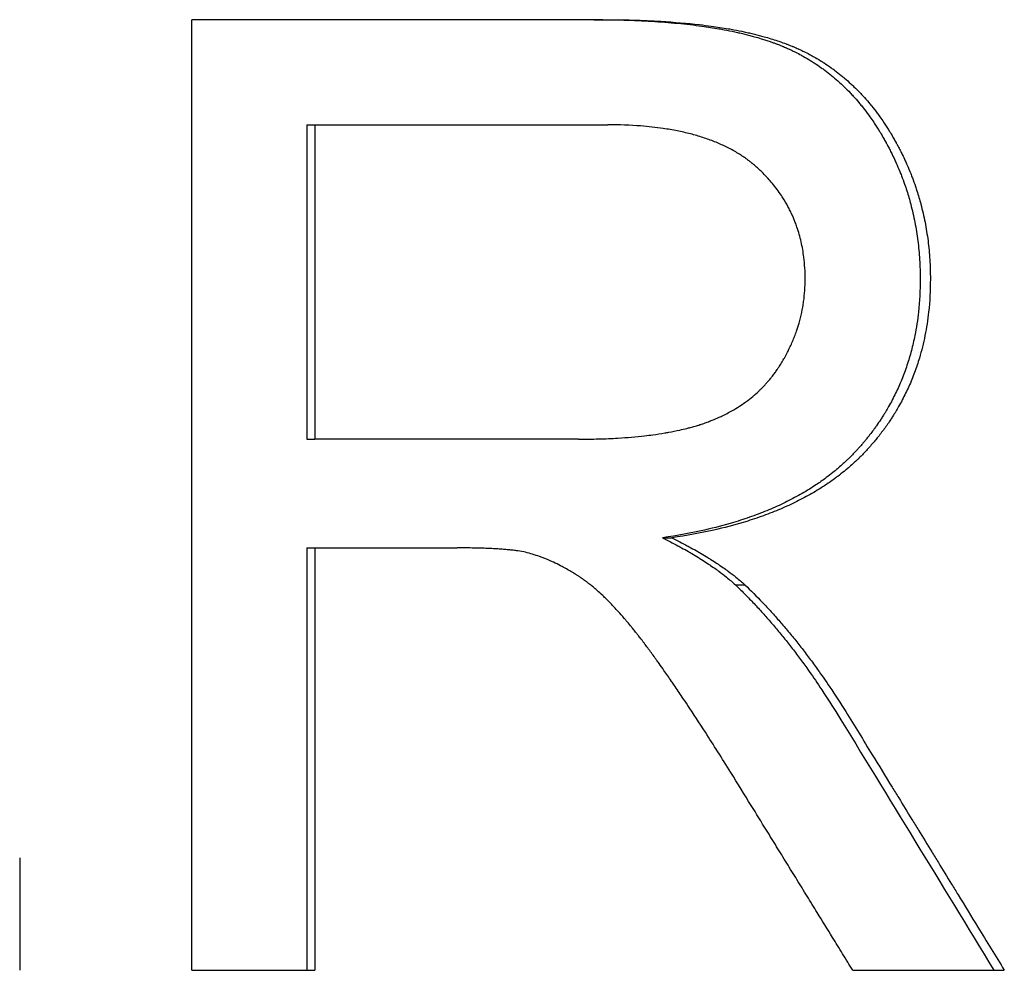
# Paper-space layout 'Layout1' of a CAD drawing. Extents: x -4 to 4, y -0.26 to 6.56.
# Tile 9 of 9: x 0.56 to 0.82, y 0.87 to 1.12. Entities that reach past the tile are written whole.
import ezdxf

# ---------------------------------------------------------------- set-up
doc = ezdxf.new("R2010")
doc.units = 0
doc.header["$MEASUREMENT"] = 0
doc.layers.get('0').update_dxf_attribs({"linetype": 'CONTINUOUS'})

psp = doc.layouts.get("Layout1")

# ---------------------------------------------------------------- linework, layer by layer
for p, q in [((0.71384, 1.1249), (0.60566, 1.1249)), ((0.60566, 0.8749), (0.60566, 1.1249)), ((0.63597, 1.09728), (0.63597, 1.01458)), ((0.63597, 1.09728), (0.63809, 1.09728)), ((0.63809, 1.09728), (0.63809, 1.01458)), ((0.63809, 1.09728), (0.71513, 1.09728)), ((0.63597, 1.01458), (0.63809, 1.01458)), ((0.70736, 1.01458), (0.63809, 1.01458)), ((0.72952, 0.98866), (0.73196, 0.98866)), ((0.63597, 0.98599), (0.63809, 0.98599)), ((0.63809, 0.98599), (0.63809, 0.8749)), ((0.63809, 0.98599), (0.67547, 0.98599)), ((0.74866, 0.97628), (0.75116, 0.97628)), ((0.56043, 0.90444), (0.56043, 0.8749)), ((0.60566, 0.8749), (0.63809, 0.8749)), ((0.77954, 0.8749), (0.81939, 0.8749))]:
    psp.add_line(p, q)
for points, knots in [([(0.71146, 1.1249), (0.71415, 1.1249), (0.71676, 1.12487), (0.71928, 1.1248), (0.72181, 1.12473), (0.72426, 1.12462), (0.72663, 1.12448), (0.72781, 1.12441), (0.72897, 1.12433), (0.73011, 1.12424), (0.7324, 1.12407), (0.7346, 1.12386), (0.73673, 1.12361), (0.73779, 1.12349), (0.73883, 1.12335), (0.73985, 1.12321), (0.74139, 1.123), (0.74287, 1.12277), (0.74431, 1.12252), (0.74479, 1.12244), (0.74527, 1.12235), (0.74574, 1.12226), (0.74668, 1.12209), (0.7476, 1.1219), (0.7485, 1.12171), (0.74895, 1.12161), (0.7494, 1.12151), (0.74984, 1.12141), (0.75072, 1.12121), (0.75158, 1.121), (0.75242, 1.12078), (0.75284, 1.12067), (0.75326, 1.12055), (0.75367, 1.12044), (0.75428, 1.12027), (0.75489, 1.12009), (0.75548, 1.11991), (0.75568, 1.11985), (0.75587, 1.11979), (0.75607, 1.11973), (0.75646, 1.1196), (0.75685, 1.11948), (0.75723, 1.11935), (0.75742, 1.11929), (0.7576, 1.11922), (0.75779, 1.11916), (0.75807, 1.11906), (0.75835, 1.11896), (0.75863, 1.11886), (0.7589, 1.11876), (0.75918, 1.11866), (0.75945, 1.11856), (0.75954, 1.11852), (0.75963, 1.11849), (0.75972, 1.11845), (0.75989, 1.11838), (0.76007, 1.11832), (0.76025, 1.11825), (0.76034, 1.11821), (0.76042, 1.11818), (0.76051, 1.11814), (0.76069, 1.11807), (0.76086, 1.118), (0.76104, 1.11793), (0.76112, 1.11789), (0.76121, 1.11785), (0.7613, 1.11782), (0.76147, 1.11774), (0.76164, 1.11767), (0.76181, 1.1176), (0.7619, 1.11756), (0.76199, 1.11752), (0.76207, 1.11748), (0.76224, 1.11741), (0.76242, 1.11733), (0.76259, 1.11725), (0.76267, 1.11722), (0.76276, 1.11718), (0.76284, 1.11714), (0.7631, 1.11702), (0.76335, 1.1169), (0.7636, 1.11678), (0.76377, 1.1167), (0.76394, 1.11662), (0.76411, 1.11654), (0.76461, 1.11629), (0.7651, 1.11604), (0.7656, 1.11578), (0.76592, 1.1156), (0.76625, 1.11542), (0.76657, 1.11524), (0.76722, 1.11488), (0.76786, 1.1145), (0.76849, 1.11411), (0.7688, 1.11392), (0.76911, 1.11372), (0.76942, 1.11352), (0.77004, 1.11312), (0.77065, 1.1127), (0.77126, 1.11227), (0.77156, 1.11206), (0.77186, 1.11184), (0.77215, 1.11162), (0.77275, 1.11118), (0.77333, 1.11072), (0.77391, 1.11025), (0.7742, 1.11002), (0.77448, 1.10978), (0.77476, 1.10954), (0.77533, 1.10905), (0.77589, 1.10856), (0.77644, 1.10805), (0.77671, 1.10779), (0.77698, 1.10754), (0.77725, 1.10727), (0.7778, 1.10675), (0.77833, 1.10622), (0.77885, 1.10567), (0.77911, 1.10539), (0.77937, 1.10511), (0.77963, 1.10483), (0.78014, 1.10427), (0.78064, 1.10369), (0.78114, 1.1031), (0.78139, 1.10281), (0.78163, 1.10251), (0.78188, 1.10221), (0.78236, 1.1016), (0.78284, 1.10099), (0.78331, 1.10036), (0.78355, 1.10004), (0.78378, 1.09972), (0.78401, 1.0994), (0.78435, 1.09892), (0.78469, 1.09843), (0.78503, 1.09793), (0.78514, 1.09776), (0.78525, 1.0976), (0.78536, 1.09743), (0.78558, 1.09709), (0.7858, 1.09676), (0.78602, 1.09641), (0.78613, 1.09624), (0.78624, 1.09607), (0.78634, 1.0959), (0.7865, 1.09564), (0.78666, 1.09538), (0.78682, 1.09512), (0.78688, 1.09503), (0.78693, 1.09494), (0.78698, 1.09485), (0.78709, 1.09468), (0.78719, 1.0945), (0.78729, 1.09432), (0.78735, 1.09423), (0.7874, 1.09414), (0.78745, 1.09405), (0.78755, 1.09388), (0.78766, 1.0937), (0.78776, 1.09352), (0.78781, 1.09343), (0.78786, 1.09334), (0.78791, 1.09325), (0.78801, 1.09307), (0.78811, 1.09289), (0.78821, 1.09272), (0.78826, 1.09263), (0.78831, 1.09254), (0.78836, 1.09245), (0.7885, 1.09218), (0.78865, 1.09191), (0.78879, 1.09164), (0.78889, 1.09145), (0.78898, 1.09127), (0.78908, 1.09109), (0.78927, 1.09073), (0.78945, 1.09037), (0.78963, 1.09), (0.78973, 1.08982), (0.78982, 1.08964), (0.7899, 1.08946), (0.79017, 1.08891), (0.79043, 1.08836), (0.79069, 1.0878), (0.79086, 1.08743), (0.79102, 1.08706), (0.79118, 1.08669), (0.79151, 1.08595), (0.79182, 1.0852), (0.79212, 1.08445), (0.79227, 1.08407), (0.79242, 1.0837), (0.79256, 1.08332), (0.79284, 1.08256), (0.79312, 1.0818), (0.79338, 1.08104), (0.79351, 1.08065), (0.79363, 1.08027), (0.79376, 1.07988), (0.79413, 1.07873), (0.79447, 1.07756), (0.79478, 1.07639), (0.79499, 1.0756), (0.79518, 1.07481), (0.79536, 1.07402), (0.79573, 1.07243), (0.79604, 1.07083), (0.7963, 1.06921), (0.79643, 1.06839), (0.79655, 1.06758), (0.79665, 1.06676), (0.79686, 1.06512), (0.79701, 1.06346), (0.79712, 1.06178), (0.79722, 1.0601), (0.79727, 1.0584), (0.79727, 1.05669)], [0, 0, 0, 0, 0.125, 0.125, 0.125, 0.25, 0.25, 0.25, 0.3125, 0.3125, 0.3125, 0.4375, 0.4375, 0.4375, 0.5, 0.5, 0.5, 0.59375, 0.59375, 0.59375, 0.625, 0.625, 0.625, 0.6875, 0.6875, 0.6875, 0.71875, 0.71875, 0.71875, 0.78125, 0.78125, 0.78125, 0.8125, 0.8125, 0.8125, 0.859375, 0.859375, 0.859375, 0.875, 0.875, 0.875, 0.90625, 0.90625, 0.90625, 0.921875, 0.921875, 0.921875, 0.945312, 0.945312, 0.945312, 0.96875, 0.96875, 0.96875, 0.976562, 0.976562, 0.976562, 0.992188, 0.992188, 0.992188, 1, 1, 1, 1.015625, 1.015625, 1.015625, 1.023438, 1.023438, 1.023438, 1.039062, 1.039062, 1.039062, 1.046875, 1.046875, 1.046875, 1.0625, 1.0625, 1.0625, 1.070312, 1.070312, 1.070312, 1.09375, 1.09375, 1.09375, 1.109375, 1.109375, 1.109375, 1.15625, 1.15625, 1.15625, 1.1875, 1.1875, 1.1875, 1.25, 1.25, 1.25, 1.28125, 1.28125, 1.28125, 1.34375, 1.34375, 1.34375, 1.375, 1.375, 1.375, 1.4375, 1.4375, 1.4375, 1.46875, 1.46875, 1.46875, 1.53125, 1.53125, 1.53125, 1.5625, 1.5625, 1.5625, 1.625, 1.625, 1.625, 1.65625, 1.65625, 1.65625, 1.71875, 1.71875, 1.71875, 1.75, 1.75, 1.75, 1.8125, 1.8125, 1.8125, 1.84375, 1.84375, 1.84375, 1.890625, 1.890625, 1.890625, 1.90625, 1.90625, 1.90625, 1.9375, 1.9375, 1.9375, 1.953125, 1.953125, 1.953125, 1.976562, 1.976562, 1.976562, 1.984375, 1.984375, 1.984375, 2, 2, 2, 2.007812, 2.007812, 2.007812, 2.023438, 2.023438, 2.023438, 2.03125, 2.03125, 2.03125, 2.046875, 2.046875, 2.046875, 2.054688, 2.054688, 2.054688, 2.078125, 2.078125, 2.078125, 2.09375, 2.09375, 2.09375, 2.125, 2.125, 2.125, 2.140625, 2.140625, 2.140625, 2.1875, 2.1875, 2.1875, 2.21875, 2.21875, 2.21875, 2.28125, 2.28125, 2.28125, 2.3125, 2.3125, 2.3125, 2.375, 2.375, 2.375, 2.40625, 2.40625, 2.40625, 2.5, 2.5, 2.5, 2.5625, 2.5625, 2.5625, 2.6875, 2.6875, 2.6875, 2.75, 2.75, 2.75, 2.875, 2.875, 2.875, 3, 3, 3, 3]), ([(0.71384, 1.1249), (0.71654, 1.1249), (0.71915, 1.12487), (0.72169, 1.1248), (0.72423, 1.12473), (0.72668, 1.12462), (0.72906, 1.12448), (0.73262, 1.12427), (0.736, 1.12398), (0.73919, 1.12361), (0.74026, 1.12349), (0.7413, 1.12335), (0.74233, 1.12321), (0.74386, 1.123), (0.74536, 1.12277), (0.7468, 1.12252), (0.74729, 1.12244), (0.74776, 1.12235), (0.74824, 1.12226), (0.74918, 1.12209), (0.7501, 1.1219), (0.75101, 1.12171), (0.75146, 1.12161), (0.75191, 1.12151), (0.75235, 1.12141), (0.75323, 1.12121), (0.7541, 1.121), (0.75494, 1.12078), (0.75536, 1.12067), (0.75578, 1.12055), (0.75619, 1.12044), (0.75742, 1.1201), (0.75861, 1.11973), (0.75976, 1.11935), (0.75995, 1.11929), (0.76014, 1.11922), (0.76033, 1.11916), (0.76089, 1.11896), (0.76144, 1.11876), (0.76199, 1.11856), (0.76208, 1.11852), (0.76217, 1.11849), (0.76226, 1.11845), (0.7627, 1.11828), (0.76314, 1.11811), (0.76358, 1.11793), (0.76367, 1.11789), (0.76375, 1.11785), (0.76384, 1.11782), (0.7641, 1.11771), (0.76436, 1.1176), (0.76462, 1.11748), (0.76479, 1.11741), (0.76496, 1.11733), (0.76514, 1.11725), (0.76522, 1.11722), (0.76531, 1.11718), (0.76539, 1.11714), (0.76565, 1.11702), (0.7659, 1.1169), (0.76616, 1.11678), (0.76633, 1.1167), (0.76649, 1.11662), (0.76666, 1.11654), (0.76717, 1.11629), (0.76766, 1.11604), (0.76816, 1.11578), (0.76849, 1.1156), (0.76881, 1.11542), (0.76914, 1.11524), (0.76979, 1.11488), (0.77043, 1.1145), (0.77106, 1.11411), (0.77137, 1.11392), (0.77169, 1.11372), (0.772, 1.11352), (0.77262, 1.11312), (0.77323, 1.1127), (0.77384, 1.11227), (0.77414, 1.11206), (0.77444, 1.11184), (0.77474, 1.11162), (0.77533, 1.11118), (0.77592, 1.11072), (0.7765, 1.11025), (0.77678, 1.11002), (0.77707, 1.10978), (0.77736, 1.10954), (0.77792, 1.10905), (0.77848, 1.10856), (0.77903, 1.10805), (0.77931, 1.10779), (0.77958, 1.10754), (0.77985, 1.10727), (0.7804, 1.10675), (0.78093, 1.10622), (0.78145, 1.10567), (0.78172, 1.10539), (0.78198, 1.10511), (0.78223, 1.10483), (0.78275, 1.10427), (0.78325, 1.10369), (0.78375, 1.1031), (0.784, 1.10281), (0.78425, 1.10251), (0.78449, 1.10221), (0.78498, 1.1016), (0.78546, 1.10099), (0.78593, 1.10036), (0.78617, 1.10004), (0.7864, 1.09972), (0.78663, 1.0994), (0.78698, 1.09892), (0.78732, 1.09843), (0.78765, 1.09793), (0.78777, 1.09776), (0.78788, 1.0976), (0.78799, 1.09743), (0.78821, 1.09709), (0.78843, 1.09676), (0.78865, 1.09641), (0.78876, 1.09624), (0.78887, 1.09607), (0.78897, 1.0959), (0.78913, 1.09564), (0.78929, 1.09538), (0.78945, 1.09512), (0.78951, 1.09503), (0.78956, 1.09494), (0.78961, 1.09485), (0.78972, 1.09468), (0.78982, 1.0945), (0.78993, 1.09432), (0.78998, 1.09423), (0.79003, 1.09414), (0.79008, 1.09405), (0.79019, 1.09388), (0.79029, 1.0937), (0.79039, 1.09352), (0.79044, 1.09343), (0.79049, 1.09334), (0.79054, 1.09325), (0.79064, 1.09307), (0.79074, 1.09289), (0.79084, 1.09272), (0.79089, 1.09263), (0.79094, 1.09254), (0.79099, 1.09245), (0.79114, 1.09218), (0.79129, 1.09191), (0.79143, 1.09164), (0.79153, 1.09145), (0.79162, 1.09127), (0.79172, 1.09109), (0.79191, 1.09073), (0.79209, 1.09037), (0.79227, 1.09), (0.79237, 1.08982), (0.79246, 1.08964), (0.79255, 1.08946), (0.79282, 1.08891), (0.79308, 1.08836), (0.79333, 1.0878), (0.7935, 1.08743), (0.79367, 1.08706), (0.79383, 1.08669), (0.79416, 1.08595), (0.79447, 1.0852), (0.79477, 1.08445), (0.79492, 1.08407), (0.79507, 1.0837), (0.79521, 1.08332), (0.7955, 1.08256), (0.79577, 1.0818), (0.79603, 1.08104), (0.79616, 1.08065), (0.79629, 1.08027), (0.79641, 1.07988), (0.79678, 1.07873), (0.79713, 1.07756), (0.79744, 1.07639), (0.79765, 1.0756), (0.79784, 1.07481), (0.79802, 1.07402), (0.79839, 1.07243), (0.7987, 1.07083), (0.79896, 1.06921), (0.79909, 1.06839), (0.79921, 1.06758), (0.79932, 1.06676), (0.79952, 1.06512), (0.79968, 1.06346), (0.79978, 1.06178), (0.79989, 1.0601), (0.79994, 1.0584), (0.79994, 1.05669)], [0, 0, 0, 0, 0.125, 0.125, 0.125, 0.25, 0.25, 0.25, 0.4375, 0.4375, 0.4375, 0.5, 0.5, 0.5, 0.59375, 0.59375, 0.59375, 0.625, 0.625, 0.625, 0.6875, 0.6875, 0.6875, 0.71875, 0.71875, 0.71875, 0.78125, 0.78125, 0.78125, 0.8125, 0.8125, 0.8125, 0.90625, 0.90625, 0.90625, 0.921875, 0.921875, 0.921875, 0.96875, 0.96875, 0.96875, 0.976562, 0.976562, 0.976562, 1.015625, 1.015625, 1.015625, 1.023438, 1.023438, 1.023438, 1.046875, 1.046875, 1.046875, 1.0625, 1.0625, 1.0625, 1.070312, 1.070312, 1.070312, 1.09375, 1.09375, 1.09375, 1.109375, 1.109375, 1.109375, 1.15625, 1.15625, 1.15625, 1.1875, 1.1875, 1.1875, 1.25, 1.25, 1.25, 1.28125, 1.28125, 1.28125, 1.34375, 1.34375, 1.34375, 1.375, 1.375, 1.375, 1.4375, 1.4375, 1.4375, 1.46875, 1.46875, 1.46875, 1.53125, 1.53125, 1.53125, 1.5625, 1.5625, 1.5625, 1.625, 1.625, 1.625, 1.65625, 1.65625, 1.65625, 1.71875, 1.71875, 1.71875, 1.75, 1.75, 1.75, 1.8125, 1.8125, 1.8125, 1.84375, 1.84375, 1.84375, 1.890625, 1.890625, 1.890625, 1.90625, 1.90625, 1.90625, 1.9375, 1.9375, 1.9375, 1.953125, 1.953125, 1.953125, 1.976562, 1.976562, 1.976562, 1.984375, 1.984375, 1.984375, 2, 2, 2, 2.007812, 2.007812, 2.007812, 2.023438, 2.023438, 2.023438, 2.03125, 2.03125, 2.03125, 2.046875, 2.046875, 2.046875, 2.054688, 2.054688, 2.054688, 2.078125, 2.078125, 2.078125, 2.09375, 2.09375, 2.09375, 2.125, 2.125, 2.125, 2.140625, 2.140625, 2.140625, 2.1875, 2.1875, 2.1875, 2.21875, 2.21875, 2.21875, 2.28125, 2.28125, 2.28125, 2.3125, 2.3125, 2.3125, 2.375, 2.375, 2.375, 2.40625, 2.40625, 2.40625, 2.5, 2.5, 2.5, 2.5625, 2.5625, 2.5625, 2.6875, 2.6875, 2.6875, 2.75, 2.75, 2.75, 2.875, 2.875, 2.875, 3, 3, 3, 3]), ([(0.76702, 1.05669), (0.76702, 1.05866), (0.7669, 1.06057), (0.76667, 1.06242), (0.7665, 1.06381), (0.76626, 1.06517), (0.76596, 1.06649), (0.76566, 1.06781), (0.76529, 1.06911), (0.76486, 1.07036), (0.76471, 1.07078), (0.76456, 1.0712), (0.7644, 1.07161), (0.76409, 1.07244), (0.76374, 1.07325), (0.76337, 1.07404), (0.76318, 1.07444), (0.76299, 1.07483), (0.76278, 1.07522), (0.76238, 1.076), (0.76195, 1.07677), (0.76149, 1.07752), (0.76126, 1.0779), (0.76102, 1.07827), (0.76078, 1.07864), (0.76041, 1.07919), (0.76003, 1.07974), (0.75963, 1.08027), (0.75923, 1.08081), (0.75881, 1.08134), (0.75838, 1.08186), (0.75802, 1.08229), (0.75765, 1.08272), (0.75726, 1.08314), (0.75719, 1.08322), (0.75711, 1.08331), (0.75703, 1.08339), (0.75668, 1.08377), (0.75633, 1.08414), (0.75596, 1.08451), (0.75584, 1.08463), (0.75571, 1.08476), (0.75559, 1.08488), (0.75534, 1.08512), (0.75509, 1.08536), (0.75483, 1.0856), (0.7547, 1.08572), (0.75458, 1.08584), (0.75444, 1.08596), (0.75431, 1.08608), (0.75418, 1.0862), (0.75405, 1.08631), (0.75392, 1.08643), (0.75378, 1.08655), (0.75365, 1.08666), (0.75351, 1.08678), (0.75338, 1.08689), (0.75324, 1.087), (0.75319, 1.08704), (0.75315, 1.08708), (0.7531, 1.08711), (0.75296, 1.08723), (0.75282, 1.08734), (0.75268, 1.08745), (0.75259, 1.08752), (0.75249, 1.0876), (0.7524, 1.08767), (0.75221, 1.08781), (0.75202, 1.08796), (0.75182, 1.0881), (0.75173, 1.08817), (0.75163, 1.08824), (0.75153, 1.08831), (0.75124, 1.08852), (0.75094, 1.08873), (0.75064, 1.08893), (0.75043, 1.08907), (0.75023, 1.0892), (0.75002, 1.08934), (0.74961, 1.0896), (0.74919, 1.08986), (0.74876, 1.09011), (0.74854, 1.09024), (0.74833, 1.09036), (0.74811, 1.09048), (0.74745, 1.09085), (0.74677, 1.0912), (0.74608, 1.09154), (0.74562, 1.09176), (0.74514, 1.09198), (0.74466, 1.09219), (0.7437, 1.09262), (0.74271, 1.09301), (0.74168, 1.09338), (0.74117, 1.09357), (0.74064, 1.09375), (0.74011, 1.09392), (0.73905, 1.09426), (0.73796, 1.09458), (0.73683, 1.09487), (0.73626, 1.09502), (0.73569, 1.09516), (0.73511, 1.09529), (0.73395, 1.09555), (0.73275, 1.09579), (0.73152, 1.096), (0.7309, 1.09611), (0.73028, 1.09621), (0.72965, 1.0963), (0.72775, 1.09658), (0.72578, 1.0968), (0.72373, 1.09696), (0.721, 1.09717), (0.71813, 1.09728), (0.71513, 1.09728)], [0, 0, 0, 0, 0.166667, 0.166667, 0.166667, 0.291667, 0.291667, 0.291667, 0.416667, 0.416667, 0.416667, 0.458333, 0.458333, 0.458333, 0.541667, 0.541667, 0.541667, 0.583333, 0.583333, 0.583333, 0.666667, 0.666667, 0.666667, 0.708333, 0.708333, 0.708333, 0.770833, 0.770833, 0.770833, 0.833333, 0.833333, 0.833333, 0.885417, 0.885417, 0.885417, 0.895833, 0.895833, 0.895833, 0.942708, 0.942708, 0.942708, 0.958333, 0.958333, 0.958333, 0.989583, 0.989583, 0.989583, 1.005208, 1.005208, 1.005208, 1.020833, 1.020833, 1.020833, 1.036458, 1.036458, 1.036458, 1.052083, 1.052083, 1.052083, 1.057292, 1.057292, 1.057292, 1.072917, 1.072917, 1.072917, 1.083333, 1.083333, 1.083333, 1.104167, 1.104167, 1.104167, 1.114583, 1.114583, 1.114583, 1.145833, 1.145833, 1.145833, 1.166667, 1.166667, 1.166667, 1.208333, 1.208333, 1.208333, 1.229167, 1.229167, 1.229167, 1.291667, 1.291667, 1.291667, 1.333333, 1.333333, 1.333333, 1.416667, 1.416667, 1.416667, 1.458333, 1.458333, 1.458333, 1.541667, 1.541667, 1.541667, 1.583333, 1.583333, 1.583333, 1.666667, 1.666667, 1.666667, 1.708333, 1.708333, 1.708333, 1.833333, 1.833333, 1.833333, 2, 2, 2, 2]), ([(0.70736, 1.01458), (0.70919, 1.01458), (0.71098, 1.0146), (0.71271, 1.01465), (0.71445, 1.0147), (0.71613, 1.01477), (0.71777, 1.01487), (0.72022, 1.01501), (0.72256, 1.01522), (0.72478, 1.01547), (0.72552, 1.01556), (0.72625, 1.01565), (0.72697, 1.01574), (0.72804, 1.01589), (0.72909, 1.01605), (0.73011, 1.01622), (0.73045, 1.01628), (0.73078, 1.01634), (0.73112, 1.0164), (0.73212, 1.01658), (0.73309, 1.01678), (0.73403, 1.01699), (0.73466, 1.01713), (0.73527, 1.01727), (0.73588, 1.01743), (0.73618, 1.0175), (0.73648, 1.01758), (0.73677, 1.01766), (0.73722, 1.01778), (0.73765, 1.0179), (0.73808, 1.01802), (0.73851, 1.01815), (0.73893, 1.01828), (0.73935, 1.01841), (0.73948, 1.01846), (0.73962, 1.0185), (0.73976, 1.01854), (0.74017, 1.01868), (0.74057, 1.01882), (0.74097, 1.01896), (0.74117, 1.01903), (0.74136, 1.0191), (0.74156, 1.01917), (0.74175, 1.01925), (0.74194, 1.01932), (0.74214, 1.01939), (0.7422, 1.01942), (0.74226, 1.01944), (0.74233, 1.01947), (0.74265, 1.01959), (0.74296, 1.01972), (0.74327, 1.01985), (0.74352, 1.01996), (0.74377, 1.02006), (0.74402, 1.02017), (0.74414, 1.02023), (0.74426, 1.02028), (0.74439, 1.02034), (0.74475, 1.0205), (0.74511, 1.02067), (0.74547, 1.02084), (0.74571, 1.02096), (0.74595, 1.02108), (0.74618, 1.0212), (0.74665, 1.02144), (0.74711, 1.02168), (0.74756, 1.02194), (0.74779, 1.02206), (0.74802, 1.02219), (0.74824, 1.02232), (0.74891, 1.02272), (0.74956, 1.02312), (0.75019, 1.02355), (0.75062, 1.02383), (0.75103, 1.02413), (0.75144, 1.02442), (0.75205, 1.02487), (0.75264, 1.02534), (0.75322, 1.02582), (0.75341, 1.02598), (0.7536, 1.02614), (0.75379, 1.02631), (0.75417, 1.02663), (0.75454, 1.02697), (0.7549, 1.02731), (0.75508, 1.02749), (0.75526, 1.02766), (0.75543, 1.02783), (0.75579, 1.02819), (0.75613, 1.02854), (0.75647, 1.02891), (0.75664, 1.02909), (0.75681, 1.02928), (0.75697, 1.02946), (0.7573, 1.02984), (0.75763, 1.03022), (0.75794, 1.03061), (0.7581, 1.0308), (0.75825, 1.031), (0.75841, 1.03119), (0.75864, 1.03149), (0.75886, 1.03179), (0.75909, 1.0321), (0.75916, 1.0322), (0.75923, 1.0323), (0.75931, 1.0324), (0.75942, 1.03256), (0.75952, 1.03271), (0.75963, 1.03287), (0.75967, 1.03292), (0.7597, 1.03297), (0.75974, 1.03302), (0.75981, 1.03313), (0.75988, 1.03323), (0.75995, 1.03334), (0.75998, 1.03339), (0.76002, 1.03344), (0.76005, 1.0335), (0.76012, 1.0336), (0.76019, 1.03371), (0.76026, 1.03382), (0.76036, 1.03398), (0.76047, 1.03414), (0.76057, 1.0343), (0.7606, 1.03435), (0.76063, 1.03441), (0.76067, 1.03446), (0.76077, 1.03462), (0.76087, 1.03479), (0.76096, 1.03495), (0.76103, 1.03506), (0.76109, 1.03517), (0.76116, 1.03528), (0.76119, 1.03533), (0.76122, 1.03538), (0.76125, 1.03544), (0.76135, 1.0356), (0.76144, 1.03577), (0.76154, 1.03593), (0.7616, 1.03604), (0.76166, 1.03615), (0.76172, 1.03626), (0.76184, 1.03648), (0.76196, 1.0367), (0.76208, 1.03692), (0.76214, 1.03703), (0.7622, 1.03714), (0.76225, 1.03725), (0.76243, 1.03758), (0.7626, 1.03792), (0.76276, 1.03825), (0.76287, 1.03847), (0.76298, 1.0387), (0.76308, 1.03892), (0.76329, 1.03937), (0.76349, 1.03982), (0.76369, 1.04027), (0.76378, 1.04049), (0.76388, 1.04072), (0.76397, 1.04095), (0.76415, 1.0414), (0.76433, 1.04186), (0.7645, 1.04232), (0.76458, 1.04254), (0.76466, 1.04277), (0.76474, 1.043), (0.76498, 1.04369), (0.7652, 1.04439), (0.7654, 1.04509), (0.76554, 1.04556), (0.76566, 1.04602), (0.76578, 1.04649), (0.76602, 1.04744), (0.76622, 1.04839), (0.76639, 1.04934), (0.76647, 1.04982), (0.76655, 1.0503), (0.76661, 1.05079), (0.76675, 1.05175), (0.76685, 1.05273), (0.76692, 1.05371), (0.76698, 1.0547), (0.76702, 1.05569), (0.76702, 1.05669)], [0, 0, 0, 0, 0.125, 0.125, 0.125, 0.25, 0.25, 0.25, 0.4375, 0.4375, 0.4375, 0.5, 0.5, 0.5, 0.59375, 0.59375, 0.59375, 0.625, 0.625, 0.625, 0.71875, 0.71875, 0.71875, 0.78125, 0.78125, 0.78125, 0.8125, 0.8125, 0.8125, 0.859375, 0.859375, 0.859375, 0.90625, 0.90625, 0.90625, 0.921875, 0.921875, 0.921875, 0.96875, 0.96875, 0.96875, 0.992188, 0.992188, 0.992188, 1.015625, 1.015625, 1.015625, 1.023438, 1.023438, 1.023438, 1.0625, 1.0625, 1.0625, 1.09375, 1.09375, 1.09375, 1.109375, 1.109375, 1.109375, 1.15625, 1.15625, 1.15625, 1.1875, 1.1875, 1.1875, 1.25, 1.25, 1.25, 1.28125, 1.28125, 1.28125, 1.375, 1.375, 1.375, 1.4375, 1.4375, 1.4375, 1.53125, 1.53125, 1.53125, 1.5625, 1.5625, 1.5625, 1.625, 1.625, 1.625, 1.65625, 1.65625, 1.65625, 1.71875, 1.71875, 1.71875, 1.75, 1.75, 1.75, 1.8125, 1.8125, 1.8125, 1.84375, 1.84375, 1.84375, 1.890625, 1.890625, 1.890625, 1.90625, 1.90625, 1.90625, 1.929688, 1.929688, 1.929688, 1.9375, 1.9375, 1.9375, 1.953125, 1.953125, 1.953125, 1.960938, 1.960938, 1.960938, 1.976562, 1.976562, 1.976562, 2, 2, 2, 2.007812, 2.007812, 2.007812, 2.03125, 2.03125, 2.03125, 2.046875, 2.046875, 2.046875, 2.054688, 2.054688, 2.054688, 2.078125, 2.078125, 2.078125, 2.09375, 2.09375, 2.09375, 2.125, 2.125, 2.125, 2.140625, 2.140625, 2.140625, 2.1875, 2.1875, 2.1875, 2.21875, 2.21875, 2.21875, 2.28125, 2.28125, 2.28125, 2.3125, 2.3125, 2.3125, 2.375, 2.375, 2.375, 2.40625, 2.40625, 2.40625, 2.5, 2.5, 2.5, 2.5625, 2.5625, 2.5625, 2.6875, 2.6875, 2.6875, 2.75, 2.75, 2.75, 2.875, 2.875, 2.875, 3, 3, 3, 3]), ([(0.79727, 1.05669), (0.79727, 1.05372), (0.79712, 1.05084), (0.79681, 1.04803), (0.79658, 1.04593), (0.79627, 1.04387), (0.79587, 1.04185), (0.79573, 1.04118), (0.79559, 1.04051), (0.79543, 1.03985), (0.79513, 1.03852), (0.79478, 1.03722), (0.7944, 1.03593), (0.79421, 1.03529), (0.794, 1.03465), (0.79379, 1.03402), (0.79337, 1.03275), (0.79291, 1.0315), (0.79241, 1.03028), (0.79216, 1.02966), (0.7919, 1.02905), (0.79164, 1.02845), (0.7911, 1.02724), (0.79052, 1.02606), (0.78991, 1.02489), (0.7896, 1.0243), (0.78929, 1.02372), (0.78896, 1.02315), (0.78847, 1.02229), (0.78796, 1.02144), (0.78743, 1.0206), (0.78725, 1.02032), (0.78707, 1.02004), (0.78689, 1.01976), (0.78652, 1.01921), (0.78615, 1.01866), (0.78576, 1.01812), (0.78557, 1.01784), (0.78538, 1.01757), (0.78518, 1.0173), (0.78489, 1.0169), (0.78459, 1.01649), (0.78428, 1.0161), (0.78418, 1.01596), (0.78408, 1.01583), (0.78397, 1.0157), (0.78377, 1.01543), (0.78356, 1.01517), (0.78335, 1.01491), (0.78324, 1.01477), (0.78313, 1.01464), (0.78303, 1.01451), (0.78287, 1.01432), (0.78271, 1.01412), (0.78254, 1.01393), (0.78238, 1.01373), (0.78222, 1.01354), (0.78205, 1.01335), (0.78199, 1.01328), (0.78194, 1.01322), (0.78188, 1.01315), (0.78177, 1.01302), (0.78166, 1.0129), (0.78155, 1.01277), (0.78149, 1.0127), (0.78144, 1.01264), (0.78138, 1.01258), (0.78127, 1.01245), (0.78115, 1.01232), (0.78104, 1.01219), (0.78098, 1.01213), (0.78093, 1.01207), (0.78087, 1.012), (0.78075, 1.01188), (0.78064, 1.01175), (0.78052, 1.01162), (0.78047, 1.01156), (0.78041, 1.0115), (0.78035, 1.01144), (0.78023, 1.01131), (0.78012, 1.01119), (0.78, 1.01106), (0.77994, 1.011), (0.77988, 1.01094), (0.77982, 1.01088), (0.7797, 1.01075), (0.77958, 1.01063), (0.77946, 1.0105), (0.7794, 1.01044), (0.77934, 1.01038), (0.77928, 1.01032), (0.77916, 1.0102), (0.77904, 1.01008), (0.77892, 1.00995), (0.77886, 1.00989), (0.7788, 1.00983), (0.77874, 1.00977), (0.77855, 1.00959), (0.77837, 1.00941), (0.77818, 1.00923), (0.77806, 1.00911), (0.77793, 1.00899), (0.77781, 1.00887), (0.77756, 1.00864), (0.7773, 1.0084), (0.77705, 1.00817), (0.77692, 1.00805), (0.77679, 1.00793), (0.77666, 1.00782), (0.77627, 1.00747), (0.77588, 1.00713), (0.77548, 1.00679), (0.77521, 1.00656), (0.77494, 1.00634), (0.77467, 1.00612), (0.77412, 1.00567), (0.77357, 1.00524), (0.773, 1.00481), (0.77272, 1.00459), (0.77244, 1.00438), (0.77215, 1.00417), (0.77129, 1.00354), (0.7704, 1.00292), (0.76949, 1.00233), (0.76889, 1.00193), (0.76827, 1.00154), (0.76764, 1.00115), (0.76639, 1.00039), (0.76509, 0.99965), (0.76375, 0.99895), (0.76309, 0.9986), (0.76241, 0.99825), (0.76172, 0.99792), (0.76034, 0.99724), (0.75892, 0.9966), (0.75745, 0.99599), (0.75672, 0.99568), (0.75598, 0.99538), (0.75523, 0.99509), (0.75372, 0.99451), (0.75218, 0.99396), (0.75059, 0.99344), (0.7498, 0.99318), (0.74899, 0.99292), (0.74818, 0.99268), (0.74573, 0.99194), (0.74319, 0.99128), (0.74056, 0.99068), (0.73705, 0.98989), (0.73337, 0.98921), (0.72952, 0.98866)], [0, 0, 0, 0, 0.166667, 0.166667, 0.166667, 0.291667, 0.291667, 0.291667, 0.333333, 0.333333, 0.333333, 0.416667, 0.416667, 0.416667, 0.458333, 0.458333, 0.458333, 0.541667, 0.541667, 0.541667, 0.583333, 0.583333, 0.583333, 0.666667, 0.666667, 0.666667, 0.708333, 0.708333, 0.708333, 0.770833, 0.770833, 0.770833, 0.791667, 0.791667, 0.791667, 0.833333, 0.833333, 0.833333, 0.854167, 0.854167, 0.854167, 0.885417, 0.885417, 0.885417, 0.895833, 0.895833, 0.895833, 0.916667, 0.916667, 0.916667, 0.927083, 0.927083, 0.927083, 0.942708, 0.942708, 0.942708, 0.958333, 0.958333, 0.958333, 0.963542, 0.963542, 0.963542, 0.973958, 0.973958, 0.973958, 0.979167, 0.979167, 0.979167, 0.989583, 0.989583, 0.989583, 0.994792, 0.994792, 0.994792, 1.005208, 1.005208, 1.005208, 1.010417, 1.010417, 1.010417, 1.020833, 1.020833, 1.020833, 1.026042, 1.026042, 1.026042, 1.036458, 1.036458, 1.036458, 1.041667, 1.041667, 1.041667, 1.052083, 1.052083, 1.052083, 1.057292, 1.057292, 1.057292, 1.072917, 1.072917, 1.072917, 1.083333, 1.083333, 1.083333, 1.104167, 1.104167, 1.104167, 1.114583, 1.114583, 1.114583, 1.145833, 1.145833, 1.145833, 1.166667, 1.166667, 1.166667, 1.208333, 1.208333, 1.208333, 1.229167, 1.229167, 1.229167, 1.291667, 1.291667, 1.291667, 1.333333, 1.333333, 1.333333, 1.416667, 1.416667, 1.416667, 1.458333, 1.458333, 1.458333, 1.541667, 1.541667, 1.541667, 1.583333, 1.583333, 1.583333, 1.666667, 1.666667, 1.666667, 1.708333, 1.708333, 1.708333, 1.833333, 1.833333, 1.833333, 2, 2, 2, 2]), ([(0.79994, 1.05669), (0.79994, 1.05372), (0.79979, 1.05084), (0.79948, 1.04803), (0.79925, 1.04593), (0.79893, 1.04387), (0.79853, 1.04185), (0.79812, 1.03983), (0.79763, 1.03786), (0.79705, 1.03593), (0.79686, 1.03529), (0.79666, 1.03465), (0.79645, 1.03402), (0.79603, 1.03275), (0.79556, 1.0315), (0.79506, 1.03028), (0.79481, 1.02966), (0.79455, 1.02905), (0.79428, 1.02845), (0.79374, 1.02724), (0.79317, 1.02606), (0.79255, 1.02489), (0.79224, 1.0243), (0.79193, 1.02372), (0.7916, 1.02315), (0.79111, 1.02229), (0.79059, 1.02144), (0.79006, 1.0206), (0.78988, 1.02032), (0.7897, 1.02004), (0.78952, 1.01976), (0.78897, 1.01893), (0.7884, 1.01811), (0.78781, 1.0173), (0.78751, 1.0169), (0.78721, 1.01649), (0.7869, 1.0161), (0.7866, 1.0157), (0.78628, 1.0153), (0.78597, 1.01491), (0.7857, 1.01458), (0.78543, 1.01425), (0.78516, 1.01393), (0.78483, 1.01354), (0.7845, 1.01315), (0.78416, 1.01277), (0.78411, 1.0127), (0.78405, 1.01264), (0.78399, 1.01258), (0.78371, 1.01226), (0.78342, 1.01194), (0.78313, 1.01162), (0.78308, 1.01156), (0.78302, 1.0115), (0.78296, 1.01144), (0.78278, 1.01125), (0.78261, 1.01106), (0.78243, 1.01088), (0.78231, 1.01075), (0.78219, 1.01063), (0.78207, 1.0105), (0.78201, 1.01044), (0.78195, 1.01038), (0.78189, 1.01032), (0.78177, 1.0102), (0.78165, 1.01008), (0.78152, 1.00995), (0.78146, 1.00989), (0.7814, 1.00983), (0.78134, 1.00977), (0.78116, 1.00959), (0.78097, 1.00941), (0.78078, 1.00923), (0.78066, 1.00911), (0.78053, 1.00899), (0.78041, 1.00887), (0.78016, 1.00864), (0.7799, 1.0084), (0.77964, 1.00817), (0.77952, 1.00805), (0.77939, 1.00793), (0.77926, 1.00782), (0.77887, 1.00747), (0.77847, 1.00713), (0.77807, 1.00679), (0.7778, 1.00656), (0.77753, 1.00634), (0.77726, 1.00612), (0.77671, 1.00567), (0.77616, 1.00524), (0.77559, 1.00481), (0.77531, 1.00459), (0.77502, 1.00438), (0.77473, 1.00417), (0.77387, 1.00354), (0.77298, 1.00292), (0.77207, 1.00233), (0.77146, 1.00193), (0.77084, 1.00154), (0.77021, 1.00115), (0.76895, 1.00039), (0.76765, 0.99965), (0.76631, 0.99895), (0.76564, 0.9986), (0.76496, 0.99825), (0.76426, 0.99792), (0.76288, 0.99724), (0.76145, 0.9966), (0.75999, 0.99599), (0.75925, 0.99568), (0.75851, 0.99538), (0.75775, 0.99509), (0.75624, 0.99451), (0.75469, 0.99396), (0.7531, 0.99344), (0.7523, 0.99318), (0.7515, 0.99292), (0.75068, 0.99268), (0.74822, 0.99194), (0.74568, 0.99128), (0.74303, 0.99068), (0.73951, 0.98989), (0.73582, 0.98921), (0.73196, 0.98866)], [0, 0, 0, 0, 0.166667, 0.166667, 0.166667, 0.291667, 0.291667, 0.291667, 0.416667, 0.416667, 0.416667, 0.458333, 0.458333, 0.458333, 0.541667, 0.541667, 0.541667, 0.583333, 0.583333, 0.583333, 0.666667, 0.666667, 0.666667, 0.708333, 0.708333, 0.708333, 0.770833, 0.770833, 0.770833, 0.791667, 0.791667, 0.791667, 0.854167, 0.854167, 0.854167, 0.885417, 0.885417, 0.885417, 0.916667, 0.916667, 0.916667, 0.942708, 0.942708, 0.942708, 0.973958, 0.973958, 0.973958, 0.979167, 0.979167, 0.979167, 1.005208, 1.005208, 1.005208, 1.010417, 1.010417, 1.010417, 1.026042, 1.026042, 1.026042, 1.036458, 1.036458, 1.036458, 1.041667, 1.041667, 1.041667, 1.052083, 1.052083, 1.052083, 1.057292, 1.057292, 1.057292, 1.072917, 1.072917, 1.072917, 1.083333, 1.083333, 1.083333, 1.104167, 1.104167, 1.104167, 1.114583, 1.114583, 1.114583, 1.145833, 1.145833, 1.145833, 1.166667, 1.166667, 1.166667, 1.208333, 1.208333, 1.208333, 1.229167, 1.229167, 1.229167, 1.291667, 1.291667, 1.291667, 1.333333, 1.333333, 1.333333, 1.416667, 1.416667, 1.416667, 1.458333, 1.458333, 1.458333, 1.541667, 1.541667, 1.541667, 1.583333, 1.583333, 1.583333, 1.666667, 1.666667, 1.666667, 1.708333, 1.708333, 1.708333, 1.833333, 1.833333, 1.833333, 2, 2, 2, 2]), ([(0.72952, 0.98866), (0.73022, 0.98831), (0.7309, 0.98796), (0.73157, 0.98762), (0.73224, 0.98727), (0.73289, 0.98692), (0.73353, 0.98657), (0.73385, 0.9864), (0.73417, 0.98622), (0.73448, 0.98605), (0.73511, 0.9857), (0.73572, 0.98536), (0.73632, 0.98501), (0.73662, 0.98484), (0.73692, 0.98466), (0.73721, 0.98449), (0.7378, 0.98415), (0.73837, 0.9838), (0.73893, 0.98346), (0.73921, 0.98328), (0.73949, 0.98311), (0.73976, 0.98294), (0.7403, 0.98259), (0.74084, 0.98225), (0.74135, 0.98191), (0.74161, 0.98173), (0.74187, 0.98156), (0.74212, 0.98139), (0.74262, 0.98105), (0.74311, 0.98071), (0.74359, 0.98036), (0.74383, 0.98019), (0.74406, 0.98002), (0.7443, 0.97985), (0.74499, 0.97934), (0.74566, 0.97883), (0.74629, 0.97831), (0.74713, 0.97763), (0.74792, 0.97695), (0.74866, 0.97628)], [0, 0, 0, 0, 0.083333, 0.083333, 0.083333, 0.166667, 0.166667, 0.166667, 0.208333, 0.208333, 0.208333, 0.291667, 0.291667, 0.291667, 0.333333, 0.333333, 0.333333, 0.416667, 0.416667, 0.416667, 0.458333, 0.458333, 0.458333, 0.541667, 0.541667, 0.541667, 0.583333, 0.583333, 0.583333, 0.666667, 0.666667, 0.666667, 0.708333, 0.708333, 0.708333, 0.833333, 0.833333, 0.833333, 1, 1, 1, 1]), ([(0.73196, 0.98866), (0.73336, 0.98796), (0.7347, 0.98727), (0.73598, 0.98657), (0.73631, 0.9864), (0.73662, 0.98622), (0.73694, 0.98605), (0.73757, 0.9857), (0.73818, 0.98536), (0.73879, 0.98501), (0.73909, 0.98484), (0.73938, 0.98466), (0.73968, 0.98449), (0.74027, 0.98415), (0.74084, 0.9838), (0.7414, 0.98346), (0.74168, 0.98328), (0.74196, 0.98311), (0.74223, 0.98294), (0.74278, 0.98259), (0.74331, 0.98225), (0.74383, 0.98191), (0.74409, 0.98173), (0.74435, 0.98156), (0.7446, 0.98139), (0.74511, 0.98105), (0.7456, 0.98071), (0.74608, 0.98036), (0.74632, 0.98019), (0.74655, 0.98002), (0.74679, 0.97985), (0.74748, 0.97934), (0.74815, 0.97883), (0.74878, 0.97831), (0.74963, 0.97763), (0.75042, 0.97695), (0.75116, 0.97628)], [0, 0, 0, 0, 0.166667, 0.166667, 0.166667, 0.208333, 0.208333, 0.208333, 0.291667, 0.291667, 0.291667, 0.333333, 0.333333, 0.333333, 0.416667, 0.416667, 0.416667, 0.458333, 0.458333, 0.458333, 0.541667, 0.541667, 0.541667, 0.583333, 0.583333, 0.583333, 0.666667, 0.666667, 0.666667, 0.708333, 0.708333, 0.708333, 0.833333, 0.833333, 0.833333, 1, 1, 1, 1]), ([(0.69346, 0.98485), (0.69284, 0.98498), (0.69216, 0.98509), (0.69142, 0.9852), (0.69123, 0.98523), (0.69104, 0.98525), (0.69085, 0.98528), (0.69046, 0.98533), (0.69005, 0.98538), (0.68963, 0.98542), (0.68942, 0.98544), (0.68921, 0.98547), (0.68899, 0.98549), (0.68855, 0.98553), (0.6881, 0.98557), (0.68763, 0.98561), (0.6874, 0.98562), (0.68716, 0.98564), (0.68692, 0.98566), (0.68644, 0.98569), (0.68594, 0.98573), (0.68542, 0.98575), (0.68516, 0.98577), (0.6849, 0.98578), (0.68464, 0.9858), (0.6841, 0.98582), (0.68356, 0.98585), (0.68299, 0.98587), (0.68271, 0.98588), (0.68243, 0.98589), (0.68214, 0.9859), (0.68127, 0.98593), (0.68036, 0.98595), (0.67942, 0.98596), (0.67817, 0.98598), (0.67685, 0.98599), (0.67547, 0.98599)], [0, 0, 0, 0, 0.166667, 0.166667, 0.166667, 0.208333, 0.208333, 0.208333, 0.291667, 0.291667, 0.291667, 0.333333, 0.333333, 0.333333, 0.416667, 0.416667, 0.416667, 0.458333, 0.458333, 0.458333, 0.541667, 0.541667, 0.541667, 0.583333, 0.583333, 0.583333, 0.666667, 0.666667, 0.666667, 0.708333, 0.708333, 0.708333, 0.833333, 0.833333, 0.833333, 1, 1, 1, 1]), ([(0.74747, 0.92692), (0.7463, 0.9288), (0.74516, 0.93062), (0.74404, 0.93238), (0.74293, 0.93414), (0.74183, 0.93585), (0.74077, 0.93751), (0.73917, 0.93999), (0.73763, 0.94234), (0.73615, 0.94457), (0.73565, 0.94532), (0.73517, 0.94605), (0.73469, 0.94677), (0.73396, 0.94784), (0.73326, 0.94888), (0.73256, 0.9499), (0.73233, 0.95023), (0.7321, 0.95057), (0.73188, 0.9509), (0.73119, 0.95189), (0.73053, 0.95285), (0.72987, 0.95378), (0.72944, 0.9544), (0.72901, 0.95501), (0.72858, 0.9556), (0.72837, 0.9559), (0.72816, 0.95619), (0.72795, 0.95648), (0.72764, 0.95691), (0.72733, 0.95734), (0.72703, 0.95776), (0.72672, 0.95818), (0.72642, 0.95859), (0.72612, 0.95899), (0.72603, 0.95913), (0.72593, 0.95926), (0.72583, 0.95939), (0.72553, 0.95979), (0.72524, 0.96018), (0.72495, 0.96056), (0.72481, 0.96076), (0.72467, 0.96094), (0.72452, 0.96113), (0.72438, 0.96132), (0.72424, 0.9615), (0.7241, 0.96169), (0.72405, 0.96175), (0.724, 0.96181), (0.72396, 0.96187), (0.72372, 0.96218), (0.72349, 0.96248), (0.72326, 0.96278), (0.72307, 0.96302), (0.72288, 0.96326), (0.7227, 0.96349), (0.72261, 0.96361), (0.72251, 0.96372), (0.72242, 0.96384), (0.72214, 0.96419), (0.72187, 0.96453), (0.7216, 0.96487), (0.72141, 0.96509), (0.72123, 0.96532), (0.72105, 0.96554), (0.72069, 0.96598), (0.72032, 0.96641), (0.71997, 0.96683), (0.71979, 0.96704), (0.71961, 0.96725), (0.71943, 0.96746), (0.7189, 0.96808), (0.71837, 0.96868), (0.71784, 0.96926), (0.7175, 0.96965), (0.71715, 0.97002), (0.71681, 0.97039), (0.71612, 0.97113), (0.71544, 0.97182), (0.71477, 0.97249), (0.71444, 0.97282), (0.7141, 0.97314), (0.71377, 0.97345), (0.71328, 0.97392), (0.71279, 0.97437), (0.71231, 0.9748), (0.71214, 0.97494), (0.71198, 0.97508), (0.71182, 0.97522), (0.7115, 0.97549), (0.71119, 0.97576), (0.71087, 0.97602), (0.71071, 0.97615), (0.71056, 0.97627), (0.7104, 0.9764), (0.71017, 0.97658), (0.70993, 0.97676), (0.7097, 0.97694), (0.70962, 0.977), (0.70955, 0.97706), (0.70947, 0.97711), (0.70935, 0.9772), (0.70924, 0.97729), (0.70912, 0.97737), (0.70908, 0.9774), (0.70905, 0.97742), (0.70901, 0.97745), (0.70893, 0.97751), (0.70886, 0.97756), (0.70878, 0.97762), (0.70874, 0.97764), (0.7087, 0.97767), (0.70867, 0.9777), (0.70859, 0.97775), (0.70851, 0.9778), (0.70844, 0.97786), (0.70832, 0.97793), (0.70821, 0.97801), (0.7081, 0.97809), (0.70806, 0.97811), (0.70802, 0.97814), (0.70799, 0.97816), (0.70787, 0.97824), (0.70776, 0.97831), (0.70765, 0.97839), (0.70757, 0.97844), (0.7075, 0.97849), (0.70742, 0.97854), (0.70738, 0.97856), (0.70735, 0.97859), (0.70731, 0.97861), (0.70719, 0.97868), (0.70708, 0.97876), (0.70697, 0.97883), (0.70689, 0.97888), (0.70682, 0.97892), (0.70674, 0.97897), (0.70659, 0.97907), (0.70644, 0.97916), (0.70629, 0.97926), (0.70621, 0.9793), (0.70614, 0.97935), (0.70606, 0.9794), (0.70584, 0.97953), (0.70561, 0.97967), (0.70538, 0.97981), (0.70523, 0.97989), (0.70508, 0.97998), (0.70493, 0.98007), (0.70448, 0.98033), (0.70402, 0.98059), (0.70357, 0.98084), (0.70326, 0.981), (0.70296, 0.98116), (0.70265, 0.98132), (0.70205, 0.98163), (0.70144, 0.98193), (0.70083, 0.98221), (0.70052, 0.98235), (0.70022, 0.98249), (0.69991, 0.98262), (0.699, 0.98302), (0.69808, 0.98338), (0.69716, 0.98371), (0.69593, 0.98415), (0.6947, 0.98453), (0.69346, 0.98485)], [0, 0, 0, 0, 0.125, 0.125, 0.125, 0.25, 0.25, 0.25, 0.4375, 0.4375, 0.4375, 0.5, 0.5, 0.5, 0.59375, 0.59375, 0.59375, 0.625, 0.625, 0.625, 0.71875, 0.71875, 0.71875, 0.78125, 0.78125, 0.78125, 0.8125, 0.8125, 0.8125, 0.859375, 0.859375, 0.859375, 0.90625, 0.90625, 0.90625, 0.921875, 0.921875, 0.921875, 0.96875, 0.96875, 0.96875, 0.992188, 0.992188, 0.992188, 1.015625, 1.015625, 1.015625, 1.023438, 1.023438, 1.023438, 1.0625, 1.0625, 1.0625, 1.09375, 1.09375, 1.09375, 1.109375, 1.109375, 1.109375, 1.15625, 1.15625, 1.15625, 1.1875, 1.1875, 1.1875, 1.25, 1.25, 1.25, 1.28125, 1.28125, 1.28125, 1.375, 1.375, 1.375, 1.4375, 1.4375, 1.4375, 1.5625, 1.5625, 1.5625, 1.625, 1.625, 1.625, 1.71875, 1.71875, 1.71875, 1.75, 1.75, 1.75, 1.8125, 1.8125, 1.8125, 1.84375, 1.84375, 1.84375, 1.890625, 1.890625, 1.890625, 1.90625, 1.90625, 1.90625, 1.929688, 1.929688, 1.929688, 1.9375, 1.9375, 1.9375, 1.953125, 1.953125, 1.953125, 1.960938, 1.960938, 1.960938, 1.976562, 1.976562, 1.976562, 2, 2, 2, 2.007812, 2.007812, 2.007812, 2.03125, 2.03125, 2.03125, 2.046875, 2.046875, 2.046875, 2.054688, 2.054688, 2.054688, 2.078125, 2.078125, 2.078125, 2.09375, 2.09375, 2.09375, 2.125, 2.125, 2.125, 2.140625, 2.140625, 2.140625, 2.1875, 2.1875, 2.1875, 2.21875, 2.21875, 2.21875, 2.3125, 2.3125, 2.3125, 2.375, 2.375, 2.375, 2.5, 2.5, 2.5, 2.5625, 2.5625, 2.5625, 2.75, 2.75, 2.75, 3, 3, 3, 3]), ([(0.74866, 0.97628), (0.74944, 0.97554), (0.75021, 0.97478), (0.75098, 0.97401), (0.75175, 0.97324), (0.75251, 0.97245), (0.75327, 0.97165), (0.75366, 0.97124), (0.75404, 0.97084), (0.75442, 0.97043), (0.75517, 0.96961), (0.75593, 0.96878), (0.75668, 0.96793), (0.75706, 0.9675), (0.75743, 0.96708), (0.75781, 0.96664), (0.75856, 0.96578), (0.7593, 0.9649), (0.76004, 0.964), (0.76041, 0.96356), (0.76078, 0.9631), (0.76115, 0.96265), (0.76189, 0.96174), (0.76262, 0.96081), (0.76336, 0.95987), (0.76372, 0.9594), (0.76409, 0.95892), (0.76445, 0.95845), (0.76518, 0.95749), (0.7659, 0.95652), (0.76662, 0.95553), (0.76698, 0.95503), (0.76734, 0.95454), (0.7677, 0.95403), (0.76878, 0.95253), (0.76984, 0.95099), (0.7709, 0.94941), (0.77232, 0.94732), (0.77372, 0.94515), (0.7751, 0.94293)], [0, 0, 0, 0, 0.083333, 0.083333, 0.083333, 0.166667, 0.166667, 0.166667, 0.208333, 0.208333, 0.208333, 0.291667, 0.291667, 0.291667, 0.333333, 0.333333, 0.333333, 0.416667, 0.416667, 0.416667, 0.458333, 0.458333, 0.458333, 0.541667, 0.541667, 0.541667, 0.583333, 0.583333, 0.583333, 0.666667, 0.666667, 0.666667, 0.708333, 0.708333, 0.708333, 0.833333, 0.833333, 0.833333, 1, 1, 1, 1]), ([(0.75116, 0.97628), (0.75272, 0.97479), (0.75426, 0.97325), (0.75579, 0.97165), (0.75618, 0.97124), (0.75656, 0.97084), (0.75694, 0.97043), (0.7577, 0.96961), (0.75846, 0.96878), (0.75921, 0.96793), (0.75959, 0.9675), (0.75997, 0.96708), (0.76034, 0.96664), (0.76109, 0.96578), (0.76184, 0.9649), (0.76258, 0.964), (0.76296, 0.96356), (0.76333, 0.9631), (0.7637, 0.96265), (0.76444, 0.96174), (0.76518, 0.96081), (0.76591, 0.95987), (0.76628, 0.9594), (0.76664, 0.95892), (0.76701, 0.95845), (0.76774, 0.95749), (0.76846, 0.95652), (0.76919, 0.95553), (0.76955, 0.95503), (0.76991, 0.95454), (0.77027, 0.95403), (0.77135, 0.95253), (0.77242, 0.95099), (0.77348, 0.94941), (0.7749, 0.94732), (0.77631, 0.94515), (0.7777, 0.94293)], [0, 0, 0, 0, 0.166667, 0.166667, 0.166667, 0.208333, 0.208333, 0.208333, 0.291667, 0.291667, 0.291667, 0.333333, 0.333333, 0.333333, 0.416667, 0.416667, 0.416667, 0.458333, 0.458333, 0.458333, 0.541667, 0.541667, 0.541667, 0.583333, 0.583333, 0.583333, 0.666667, 0.666667, 0.666667, 0.708333, 0.708333, 0.708333, 0.833333, 0.833333, 0.833333, 1, 1, 1, 1]), ([(0.7777, 0.94293), (0.77886, 0.94104), (0.78002, 0.93915), (0.78118, 0.93726), (0.78234, 0.93537), (0.7835, 0.93348), (0.78466, 0.93159), (0.7864, 0.92876), (0.78813, 0.92592), (0.78987, 0.92309), (0.79045, 0.92214), (0.79103, 0.9212), (0.79161, 0.92026), (0.79277, 0.91837), (0.79393, 0.91648), (0.79509, 0.91459), (0.79567, 0.91364), (0.79625, 0.9127), (0.79683, 0.91175), (0.79798, 0.90986), (0.79914, 0.90797), (0.8003, 0.90608), (0.80088, 0.90514), (0.80146, 0.90419), (0.80204, 0.90325), (0.8032, 0.90136), (0.80435, 0.89947), (0.80551, 0.89758), (0.80609, 0.89664), (0.80667, 0.89569), (0.80725, 0.89475), (0.80898, 0.89191), (0.81072, 0.88908), (0.81245, 0.88624), (0.81477, 0.88246), (0.81708, 0.87868), (0.81939, 0.8749)], [0, 0, 0, 0, 0.0170631, 0.0170631, 0.0170631, 0.0341262, 0.0341262, 0.0341262, 0.0597209, 0.0597209, 0.0597209, 0.0682525, 0.0682525, 0.0682525, 0.0853156, 0.0853156, 0.0853156, 0.0938472, 0.0938472, 0.0938472, 0.1109103, 0.1109103, 0.1109103, 0.1194418, 0.1194418, 0.1194418, 0.136505, 0.136505, 0.136505, 0.1450365, 0.1450365, 0.1450365, 0.1706312, 0.1706312, 0.1706312, 0.2047574, 0.2047574, 0.2047574, 0.2047574]), ([(0.77954, 0.8749), (0.77865, 0.87635), (0.77776, 0.87779), (0.77687, 0.87924), (0.77598, 0.88068), (0.77509, 0.88213), (0.7742, 0.88357), (0.77286, 0.88574), (0.77153, 0.88791), (0.77019, 0.89008), (0.76975, 0.8908), (0.7693, 0.89152), (0.76886, 0.89224), (0.76797, 0.89369), (0.76708, 0.89513), (0.76619, 0.89658), (0.76574, 0.8973), (0.7653, 0.89802), (0.76485, 0.89875), (0.76396, 0.90019), (0.76307, 0.90164), (0.76218, 0.90308), (0.76173, 0.9038), (0.76129, 0.90453), (0.76084, 0.90525), (0.75995, 0.90669), (0.75906, 0.90814), (0.75817, 0.90958), (0.75773, 0.91031), (0.75728, 0.91103), (0.75683, 0.91175), (0.7555, 0.91392), (0.75416, 0.91609), (0.75282, 0.91825), (0.75104, 0.92114), (0.74926, 0.92403), (0.74747, 0.92692)], [0, 0, 0, 0, 0.0130572, 0.0130572, 0.0130572, 0.0261144, 0.0261144, 0.0261144, 0.0457002, 0.0457002, 0.0457002, 0.0522287, 0.0522287, 0.0522287, 0.0652859, 0.0652859, 0.0652859, 0.0718145, 0.0718145, 0.0718145, 0.0848717, 0.0848717, 0.0848717, 0.0914003, 0.0914003, 0.0914003, 0.1044575, 0.1044575, 0.1044575, 0.1109861, 0.1109861, 0.1109861, 0.1305719, 0.1305719, 0.1305719, 0.1566862, 0.1566862, 0.1566862, 0.1566862])]:
    psp.add_open_spline(points, degree=3, knots=knots)
for points in [[(0.63597, 0.98599), (0.63597, 0.94896), (0.63597, 0.91193), (0.63597, 0.8749)], [(0.7751, 0.94293), (0.78898, 0.92026), (0.80283, 0.89758), (0.81666, 0.8749)]]:
    psp.add_open_spline(points, degree=3)

doc.saveas('drawing.dxf')
